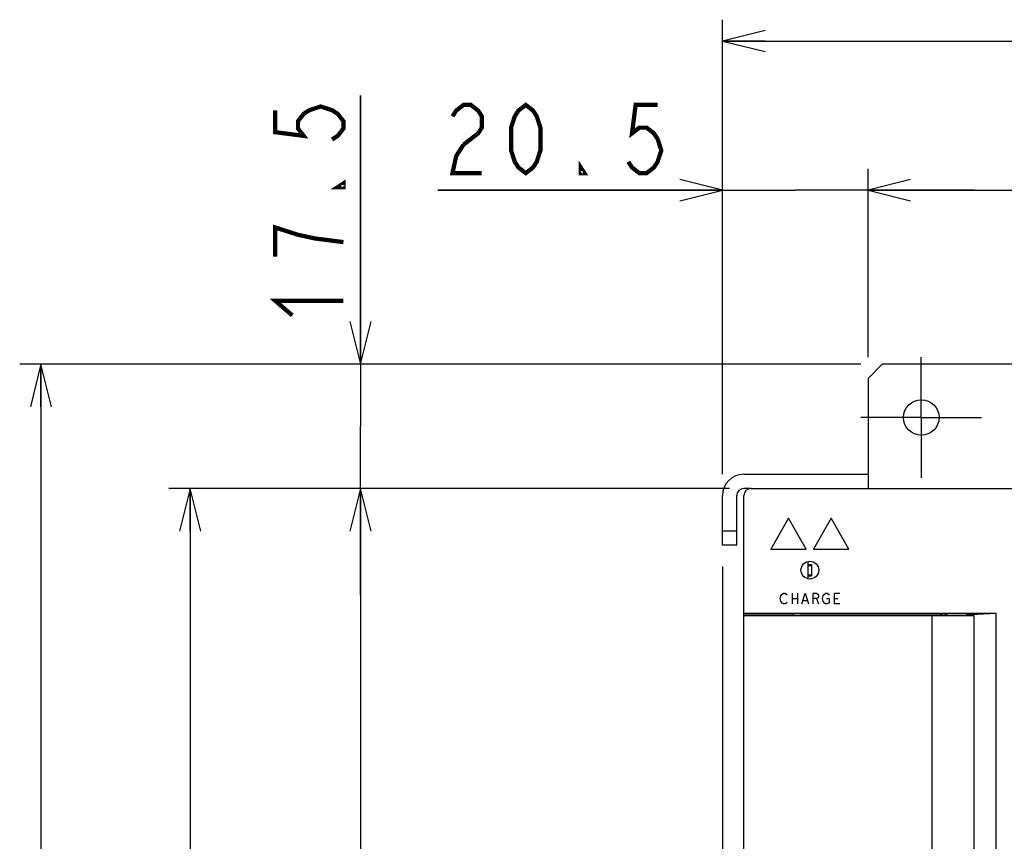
# Model space of a CAD drawing. Extents: x 82 to 1223, y 50 to 823.
# Tile 17 of 33: x 599 to 738, y 586 to 702. Entities that reach past the tile are written whole.
import ezdxf

# ---------------------------------------------------------------- set-up
doc = ezdxf.new("R2010")
doc.units = 0
doc.header["$LTSCALE"] = 69.3
doc.linetypes.add('CENTER', pattern=[0.6, 0.375, -0.075, 0.075, -0.075])
doc.layers.get('0').update_dxf_attribs({"linetype": 'CONTINUOUS'})
for name, color, linetype in [('ALL_AXIS', 7, 'CONTINUOUS'), ('ALL_CURVE', 7, 'CONTINUOUS'), ('ALL_DIM', 7, 'CONTINUOUS'), ('ALL_FEATURES', 7, 'CONTINUOUS')]:
    doc.layers.add(name, color=color, linetype=linetype)
doc.dimstyles.get("Standard").update_dxf_attribs({"dimtxt": 2.5, "dimasz": 2.5, "dimexe": 1.25, "dimexo": 0.625, "dimtad": 1, "dimcen": 2.5, "dimazin": 3, "dimtfac": 1, "dimtmove": 0, "dimatfit": 3})

# ---------------------------------------------------------------- blocks, each defined once
blk = doc.blocks.new('_OPEN')
at = {"color": 0, "linetype": 'BYBLOCK'}
for p, q in [((0, 0), (-1, 0.25)), ((-1, -0.25), (0, 0)), ((-1, 0), (0, 0))]:
    blk.add_line(p, q, dxfattribs=at)
blk = doc.blocks.new('*D1')
at = {"color": 2, "linetype": 'CONTINUOUS'}
for p, q in [((699.25, 635.75), (620.25, 635.75)), ((623.25, 635.75), (623.25, 541.75)), ((623.25, 447.75), (623.25, 541.75)), ((705.75, 447.75), (620.25, 447.75))]:
    blk.add_line(p, q, dxfattribs=at)
at = {"color": 2, "linetype": 'CONTINUOUS', "xscale": 6, "yscale": 6, "zscale": 6}
for p, rotation in [((623.25, 635.75), 90), ((623.25, 447.75), 270)]:
    blk.add_blockref('_OPEN', p, dxfattribs=dict(at, rotation=rotation))
blk = doc.blocks.new('*D2')
at = {"color": 2, "linetype": 'CONTINUOUS'}
for p, q in [((699.25, 635.75), (644.25, 635.75)), ((647.25, 635.75), (647.25, 545.75)), ((647.25, 455.75), (647.25, 545.75)), ((699.25, 455.75), (644.25, 455.75))]:
    blk.add_line(p, q, dxfattribs=at)
at = {"color": 2, "linetype": 'CONTINUOUS', "xscale": 6, "yscale": 6, "zscale": 6}
for p, rotation in [((647.25, 635.75), 90), ((647.25, 455.75), 270)]:
    blk.add_blockref('_OPEN', p, dxfattribs=dict(at, rotation=rotation))
blk = doc.blocks.new('*D10')
at = {"color": 2, "linetype": 'CONTINUOUS'}
for p, q in [((698.25, 624.75), (698.25, 414.25)), ((716.25, 437.25), (716.25, 414.25)), ((698.25, 417.25), (671.18, 417.25)), ((671.18, 417.25), (707.25, 417.25)), ((731.25, 417.25), (707.25, 417.25)), ((716.25, 417.25), (731.25, 417.25))]:
    blk.add_line(p, q, dxfattribs=at)
at = {"color": 2, "linetype": 'CONTINUOUS', "xscale": 6, "yscale": 6, "zscale": 6}
blk.add_blockref('_OPEN', (698.25, 417.25), dxfattribs=at)
at = {"color": 2, "linetype": 'CONTINUOUS', "xscale": 6, "yscale": 6, "zscale": 6, "rotation": 180}
blk.add_blockref('_OPEN', (716.25, 417.25), dxfattribs=at)
blk = doc.blocks.new('*D12')
at = {"color": 2, "linetype": 'CONTINUOUS'}
for p, q in [((698.25, 639.07), (698.25, 680.75)), ((718.75, 654.25), (718.75, 680.75)), ((698.25, 677.75), (658.15, 677.75)), ((658.15, 677.75), (708.5, 677.75)), ((733.75, 677.75), (708.5, 677.75)), ((718.75, 677.75), (733.75, 677.75))]:
    blk.add_line(p, q, dxfattribs=at)
at = {"color": 2, "linetype": 'CONTINUOUS', "xscale": 6, "yscale": 6, "zscale": 6}
blk.add_blockref('_OPEN', (698.25, 677.75), dxfattribs=at)
at = {"color": 2, "linetype": 'CONTINUOUS', "xscale": 6, "yscale": 6, "zscale": 6, "rotation": 180}
blk.add_blockref('_OPEN', (718.75, 677.75), dxfattribs=at)
blk = doc.blocks.new('*D13')
at = {"color": 2, "linetype": 'CONTINUOUS'}
for p, q in [((718.75, 654.25), (718.75, 680.75)), ((783.75, 654.25), (783.75, 680.75)), ((718.75, 677.75), (751.25, 677.75)), ((783.75, 677.75), (751.25, 677.75))]:
    blk.add_line(p, q, dxfattribs=at)
at = {"color": 2, "linetype": 'CONTINUOUS', "xscale": 6, "yscale": 6, "zscale": 6, "rotation": 180}
blk.add_blockref('_OPEN', (718.75, 677.75), dxfattribs=at)
at = {"color": 2, "linetype": 'CONTINUOUS', "xscale": 6, "yscale": 6, "zscale": 6}
blk.add_blockref('_OPEN', (783.75, 677.75), dxfattribs=at)
blk = doc.blocks.new('*D14')
at = {"color": 2, "linetype": 'CONTINUOUS'}
for p, q in [((647.25, 653.25), (647.25, 691.074126)), ((647.25, 691.074126), (647.25, 644.5)), ((717.75, 653.25), (644.25, 653.25)), ((647.25, 620.75), (647.25, 644.5)), ((699.25, 635.75), (644.25, 635.75)), ((647.25, 635.75), (647.25, 620.75))]:
    blk.add_line(p, q, dxfattribs=at)
at = {"color": 2, "linetype": 'CONTINUOUS', "xscale": 6, "yscale": 6, "zscale": 6}
for p, rotation in [((647.25, 653.25), 270), ((647.25, 635.75), 90)]:
    blk.add_blockref('_OPEN', p, dxfattribs=dict(at, rotation=rotation))
blk = doc.blocks.new('*D15')
at = {"color": 2, "linetype": 'CONTINUOUS'}
for p, q in [((717.75, 653.25), (599.25, 653.25)), ((602.25, 653.25), (602.25, 545.75)), ((602.25, 438.25), (602.25, 545.75)), ((715.25, 438.25), (599.25, 438.25))]:
    blk.add_line(p, q, dxfattribs=at)
at = {"color": 2, "linetype": 'CONTINUOUS', "xscale": 6, "yscale": 6, "zscale": 6}
for p, rotation in [((602.25, 653.25), 90), ((602.25, 438.25), 270)]:
    blk.add_blockref('_OPEN', p, dxfattribs=dict(at, rotation=rotation))
blk = doc.blocks.new('*D16')
at = {"layer": 'ALL_DIM', "color": 2, "linetype": 'CONTINUOUS'}
for p, q in [((698.25, 624.75), (698.25, 393.25)), ((701.25, 453.75), (701.25, 393.25)), ((698.25, 396.25), (665.99, 396.25)), ((665.99, 396.25), (699.75, 396.25)), ((716.25, 396.25), (699.75, 396.25)), ((701.25, 396.25), (716.25, 396.25))]:
    blk.add_line(p, q, dxfattribs=at)
at = {"layer": 'ALL_DIM', "color": 2, "linetype": 'CONTINUOUS', "xscale": 6, "yscale": 6, "zscale": 6}
blk.add_blockref('_OPEN', (698.25, 396.25), dxfattribs=at)
at = {"layer": 'ALL_DIM', "color": 2, "linetype": 'CONTINUOUS', "xscale": 6, "yscale": 6, "zscale": 6, "rotation": 180}
blk.add_blockref('_OPEN', (701.25, 396.25), dxfattribs=at)
blk = doc.blocks.new('*D17')
at = {"layer": 'ALL_DIM', "color": 2, "linetype": 'CONTINUOUS'}
for p, q in [((698.25, 637.75), (698.25, 701.75)), ((801.25, 637.75), (801.25, 701.75)), ((698.25, 698.75), (749.75, 698.75)), ((801.25, 698.75), (749.75, 698.75))]:
    blk.add_line(p, q, dxfattribs=at)
at = {"layer": 'ALL_DIM', "color": 2, "linetype": 'CONTINUOUS', "xscale": 6, "yscale": 6, "zscale": 6, "rotation": 180}
blk.add_blockref('_OPEN', (698.25, 698.75), dxfattribs=at)
at = {"layer": 'ALL_DIM', "color": 2, "linetype": 'CONTINUOUS', "xscale": 6, "yscale": 6, "zscale": 6}
blk.add_blockref('_OPEN', (801.25, 698.75), dxfattribs=at)

msp = doc.modelspace()

# ---------------------------------------------------------------- linework, layer by layer
at = {"color": 7, "linetype": 'CONTINUOUS'}
for p, q in [((710.25, 625.461), (710.25, 623.039)), ((710.25, 625.05), (710.8, 625.05)), ((710.275, 624.9), (710.275, 623.6)), ((710.275, 624.9), (710.775, 624.9)), ((710.775, 624.9), (710.775, 623.6)), ((710.8, 625.05), (710.8, 623.45)), ((710.25, 623.45), (710.8, 623.45)), ((710.275, 623.6), (710.775, 623.6))]:
    msp.add_line(p, q, dxfattribs=at)
at = {"color": 2, "linetype": 'CONTINUOUS', "const_width": 0.6}
for points in [[(635.25, 689.01), (635.25, 685.914), (639.25, 685.398), (638.45, 686.43), (638.45, 687.462), (639.25, 688.494), (640.05, 689.01), (641.65, 689.526), (643.25, 689.01), (644.05, 688.494), (644.85, 687.462), (644.85, 686.43), (644.05, 685.398), (643.25, 684.882)], [(660.213, 688.15), (660.729, 688.95), (661.761, 689.75), (662.793, 689.75), (663.825, 688.95), (664.341, 688.15), (664.341, 686.55), (663.825, 685.75), (661.761, 684.15)], [(670.533, 680.15), (669.501, 680.95), (668.985, 681.75), (668.469, 683.35), (668.469, 686.55), (668.985, 688.15), (669.501, 688.95), (670.533, 689.75), (671.565, 688.95), (672.081, 688.15), (672.597, 686.55), (672.597, 683.35), (672.081, 681.75), (671.565, 680.95), (670.533, 680.15)], [(689.109, 689.75), (686.013, 689.75), (685.497, 685.75), (686.529, 686.55), (687.561, 686.55), (688.593, 685.75), (689.109, 684.95), (689.625, 683.35), (689.109, 681.75), (688.593, 680.95), (687.561, 680.15), (686.529, 680.15), (685.497, 680.95), (684.981, 681.75)], [(661.761, 684.15), (660.729, 682.55), (660.213, 680.15), (664.341, 680.15)], [(678.789, 680.15), (678.273, 680.15), (678.273, 680.95), (678.789, 680.15)], [(644.85, 678.69), (644.85, 678.174), (644.05, 678.174), (644.85, 678.69)], [(644.85, 670.434), (640.85, 670.95), (638.45, 671.466), (636.85, 671.982), (635.25, 672.498), (635.25, 668.37)], [(637.65, 660.114), (635.25, 662.178), (644.85, 662.178)]]:
    msp.add_lwpolyline(points, dxfattribs=at)
at = {"layer": 'ALL_AXIS', "color": 7, "linetype": 'CENTER'}
for q in [(726.25, 654.25), (717.75, 645.75), (726.25, 637.25), (734.75, 645.75)]:
    msp.add_line((726.25, 645.75), q, dxfattribs=at)
at = {"layer": 'ALL_AXIS', "color": 7, "linetype": 'CONTINUOUS'}
for p, q in [((708.25, 618.067), (708.25, 617.85)), ((729.85, 617.85), (729.85, 618.053)), ((732.65, 617.85), (732.65, 618.053)), ((733.65, 617.85), (733.65, 549.75))]:
    msp.add_line(p, q, dxfattribs=at)
at = {"layer": 'ALL_AXIS', "color": 3, "linetype": 'CONTINUOUS'}
msp.add_circle((726.25, 645.75), 2.5, dxfattribs=at)
at = {"layer": 'ALL_CURVE', "color": 4, "linetype": 'CONTINUOUS'}
for p, q in [((707.55, 631.55), (705.05, 627.22)), ((710.05, 627.22), (707.55, 631.55)), ((713.55, 631.55), (711.05, 627.22)), ((716.05, 627.22), (713.55, 631.55)), ((705.05, 627.22), (710.05, 627.22)), ((711.05, 627.22), (716.05, 627.22)), ((706.35, 620.25), (706.444, 620.625)), ((706.444, 619.875), (706.35, 620.25)), ((706.444, 620.625), (706.631, 620.875)), ((706.631, 620.875), (706.819, 621)), ((706.819, 621), (707.006, 621)), ((707.006, 621), (707.194, 620.875)), ((707.194, 620.875), (707.288, 620.75)), ((708.038, 621), (708.038, 619.5)), ((708.038, 620.25), (708.788, 620.25)), ((708.788, 621), (708.788, 619.5)), ((709.444, 619.5), (709.913, 621)), ((709.631, 620), (710.194, 620)), ((709.913, 621), (710.381, 619.5)), ((711.038, 619.5), (711.038, 621)), ((711.038, 621), (711.506, 621)), ((711.506, 620.25), (711.038, 620.25)), ((711.506, 621), (711.694, 620.875)), ((711.694, 620.375), (711.506, 620.25)), ((711.506, 620.25), (711.788, 619.5)), ((711.694, 620.875), (711.788, 620.75)), ((711.788, 620.5), (711.694, 620.375)), ((711.788, 620.75), (711.788, 620.5)), ((712.35, 620.25), (712.444, 620.625)), ((712.444, 619.875), (712.35, 620.25)), ((712.444, 620.625), (712.631, 620.875)), ((712.631, 620.875), (712.819, 621)), ((712.819, 621), (713.006, 621)), ((712.913, 620.25), (713.288, 620.25)), ((713.006, 621), (713.194, 620.875)), ((713.194, 620.875), (713.288, 620.75)), ((713.288, 620.25), (713.288, 619.75)), ((714.038, 619.5), (714.038, 621)), ((714.038, 621), (714.788, 621)), ((714.038, 620.25), (714.506, 620.25)), ((706.631, 619.625), (706.444, 619.875)), ((706.819, 619.5), (706.631, 619.625)), ((707.006, 619.5), (706.819, 619.5)), ((707.194, 619.625), (707.006, 619.5)), ((707.288, 619.75), (707.194, 619.625)), ((712.631, 619.625), (712.444, 619.875)), ((712.819, 619.5), (712.631, 619.625)), ((713.006, 619.5), (712.819, 619.5)), ((713.194, 619.625), (713.006, 619.5)), ((713.288, 619.75), (713.194, 619.625)), ((714.788, 619.5), (714.038, 619.5))]:
    msp.add_line(p, q, dxfattribs=at)
at = {"layer": 'ALL_FEATURES', "color": 3, "linetype": 'CONTINUOUS'}
for p, q in [((720.75, 653.25), (718.75, 651.25)), ((781.75, 653.25), (720.75, 653.25)), ((718.75, 651.25), (718.75, 635.75)), ((702.25, 635.75), (701.25, 635.75)), ((700.25, 627.75), (700.25, 634.75))]:
    msp.add_line(p, q, dxfattribs=at)
at = {"layer": 'ALL_FEATURES', "color": 7, "linetype": 'CONTINUOUS'}
for p, q in [((701.25, 637.75), (718.75, 637.75)), ((702.25, 635.75), (800.25, 635.75)), ((698.25, 627.75), (698.25, 634.75)), ((701.25, 456.75), (701.25, 634.75)), ((700.25, 629.75), (698.25, 629.75)), ((700.25, 627.75), (698.25, 627.75)), ((710.25, 625.461), (710.25, 623.039)), ((701.25, 618.172), (736.753, 618.172)), ((708.25, 618.067), (701.25, 618.076)), ((701.25, 617.85), (733.65, 617.85)), ((708.284, 618.077), (708.25, 618.067)), ((709.25, 618.102), (728.409, 618.102)), ((727.75, 617.85), (727.75, 471.65)), ((728.957, 617.989), (728.909, 618.085)), ((728.957, 617.989), (728.957, 617.85)), ((729.752, 618.053), (729.631, 617.972)), ((729.631, 617.972), (729.631, 617.85)), ((732.748, 618.053), (732.681, 618.066)), ((732.853, 617.983), (732.748, 618.053)), ((732.853, 617.983), (732.853, 617.85)), ((733.298, 618), (736.753, 618.172)), ((736.753, 618.172), (736.753, 471.328))]:
    msp.add_line(p, q, dxfattribs=at)
for points in [[(709.25, 618.102), (708.991, 618.101), (708.75, 618.098), (708.543, 618.092), (708.384, 618.085), (708.284, 618.077)], [(728.409, 618.102), (728.561, 618.102), (728.7, 618.099), (728.81, 618.095), (728.882, 618.091), (728.909, 618.085)], [(728.957, 617.989), (729.162, 617.983), (729.388, 617.977), (729.631, 617.972)], [(729.978, 618.078), (729.819, 618.066), (729.752, 618.053)], [(732.681, 618.066), (732.522, 618.078), (732.282, 618.088), (731.977, 618.096), (731.625, 618.101), (731.25, 618.102), (730.875, 618.101), (730.523, 618.096), (730.218, 618.088), (729.978, 618.078)], [(732.853, 617.983), (733.015, 617.988), (733.164, 617.994), (733.298, 618)]]:
    msp.add_lwpolyline(points, dxfattribs=at)
msp.add_circle((710.55, 624.25), 1.25, dxfattribs=at)
for centre, radius in [((701.25, 634.75), 3), ((702.25, 634.75), 1)]:
    msp.add_arc(centre, radius, 90, 180, dxfattribs=at)
at = {"layer": 'ALL_FEATURES', "color": 3, "linetype": 'CONTINUOUS'}
msp.add_arc((701.25, 634.75), 1, 90, 180, dxfattribs=at)

# ---------------------------------------------------------------- dimensions: what is measured, and where the dimension line sits
at = {"color": 2, "linetype": 'CONTINUOUS'}
for base, p1, p2, angle, picture, middle in [((647.25, 653.25), (699.25, 635.75), (717.75, 653.25), 90, '*D14', (644.85, 658.05)), ((602.25, 438.25), (717.75, 653.25), (715.25, 438.25), 270, '*D15', (599.85, 533.366)), ((623.25, 447.75), (699.25, 635.75), (705.75, 447.75), 270, '*D1', (620.85, 529.366)), ((647.25, 635.75), (699.25, 455.75), (699.25, 635.75), 90, '*D2', (644.85, 533.366)), ((698.25, 417.25), (716.25, 437.25), (698.25, 624.75), 180, '*D10', (671.183, 419.65))]:
    dim = msp.add_linear_dim(base=base, p1=p1, p2=p2, angle=angle, dimstyle='Standard', dxfattribs=at)
    dim.commit()
    dim.dimension.update_dxf_attribs({"geometry": picture, "text_midpoint": middle, "dimtype": 128})
for base, p1, p2, picture, middle in [((718.75, 677.75), (698.25, 639.074), (718.75, 654.25), '*D12', (658.149, 680.15)), ((783.75, 677.75), (718.75, 654.25), (783.75, 654.25), '*D13', (742.994, 680.15))]:
    dim = msp.add_linear_dim(base=base, p1=p1, p2=p2, dimstyle='Standard', dxfattribs=at)
    dim.commit()
    dim.dimension.update_dxf_attribs({"geometry": picture, "text_midpoint": middle, "dimtype": 128})
at = {"layer": 'ALL_DIM', "color": 2, "linetype": 'CONTINUOUS'}
dim = msp.add_linear_dim(base=(801.25, 698.75), p1=(698.25, 637.75), p2=(801.25, 637.75), dimstyle='Standard', dxfattribs=at)
dim.commit()
dim.dimension.update_dxf_attribs({"geometry": '*D17', "text_midpoint": (737.366, 701.15), "dimtype": 128})
dim = msp.add_linear_dim(base=(698.25, 396.25), p1=(701.25, 453.75), p2=(698.25, 624.75), angle=180, dimstyle='Standard', dxfattribs=at)
dim.commit()
dim.dimension.update_dxf_attribs({"geometry": '*D16', "text_midpoint": (665.989, 398.65), "dimtype": 128})

doc.saveas('drawing.dxf')
